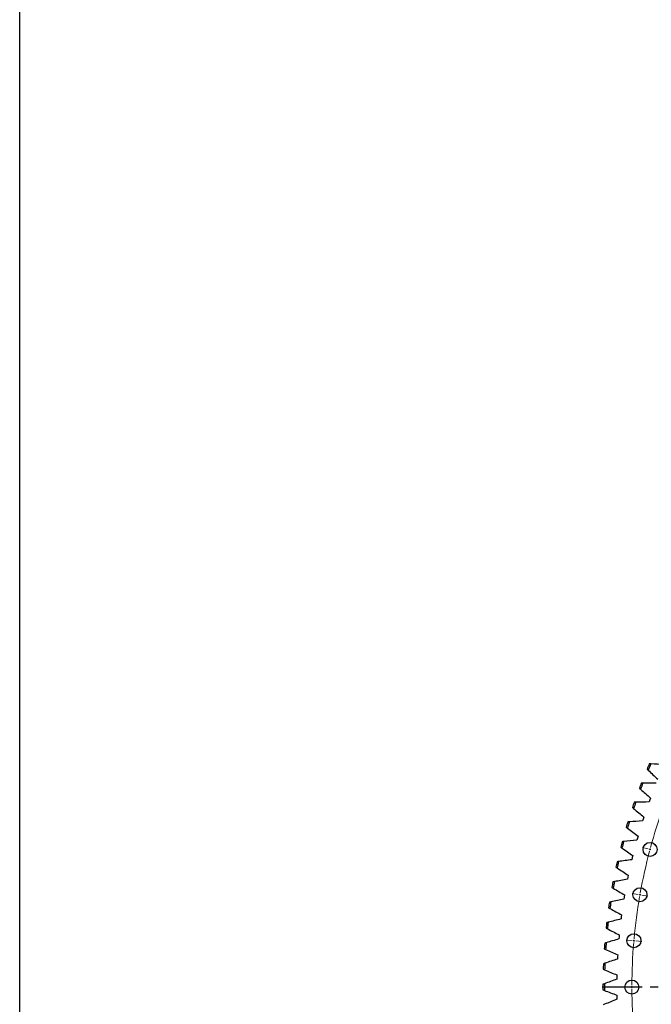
# Model space of a CAD drawing. Header units: millimetres. Extents: x 477 to 15409, y 37490 to 48782.
# Tile 4 of 25: x 477 to 2239, y 40285 to 43030. Entities that reach past the tile are written whole.
import ezdxf

# ---------------------------------------------------------------- set-up
doc = ezdxf.new("R2010")
doc.units = ezdxf.units.MM
doc.header["$LTSCALE"] = 50
doc.linetypes.add('CENTER', pattern=[10.16, 6.35, -1.27, 1.27, -1.27])

msp = doc.modelspace()

# ---------------------------------------------------------------- linework, layer by layer
at = {"color": 7, "linetype": 'Continuous', "lineweight": 25}
for p, q in [((2236.2, 40860), (2234.2, 40854.6)), ((2234.2, 40854.6), (2232.3, 40849.1)), ((2216, 40801.5), (2214.3, 40796)), ((2217.8, 40807), (2216, 40801.5)), ((2199.8, 40747.9), (2198.2, 40742.3)), ((2201.4, 40753.4), (2199.8, 40747.9)), ((2185.5, 40693.7), (2184.2, 40688.1)), ((2186.9, 40699.3), (2185.5, 40693.7)), ((2173.3, 40639), (2172.1, 40633.3)), ((2174.4, 40644.6), (2173.3, 40639)), ((2163, 40583.9), (2162.1, 40578.2)), ((2164, 40589.6), (2163, 40583.9)), ((2154.8, 40528.4), (2154.1, 40522.7)), ((2155.6, 40534.1), (2154.8, 40528.4)), ((2148.6, 40472.7), (2148.1, 40467)), ((2149.2, 40478.4), (2148.6, 40472.7)), ((2144.9, 40422.6), (2144.5, 40416.8)), ((2144.5, 40416.8), (2144.2, 40411)), ((2142.6, 40366.6), (2142.5, 40360.8)), ((2142.5, 40360.8), (2142.4, 40355)), ((2142.4, 40310.5), (2142.5, 40304.7)), ((2142.5, 40304.7), (2142.6, 40299))]:
    msp.add_line(p, q, dxfattribs=at)
at = {"color": 0, "linetype": 'Continuous', "lineweight": 18}
for p, q in [((2230.1, 40718), (2213.6, 40722.4)), ((2234.9, 40716.7), (2232.5, 40717.4)), ((2234.9, 40716.7), (2237.3, 40716.1)), ((2202, 40591.2), (2185.2, 40594.2)), ((2206.9, 40590.4), (2204.4, 40590.8)), ((2206.9, 40590.4), (2209.3, 40589.9)), ((2211.8, 40589.5), (2228.5, 40586.5)), ((2185, 40462.5), (2168.1, 40464)), ((2190, 40462.1), (2187.5, 40462.3)), ((2190, 40462.1), (2192.5, 40461.8)), ((2195, 40461.6), (2211.9, 40460.1)), ((2179.3, 40332.8), (2162.3, 40332.8)), ((2184.3, 40332.8), (2181.8, 40332.8)), ((2184.3, 40332.8), (2186.8, 40332.8)), ((2189.3, 40332.8), (2206.3, 40332.8))]:
    msp.add_line(p, q, dxfattribs=at)
at = {"linetype": 'CENTER', "ltscale": 0.35}
msp.add_line((5235.4, 40332.8), (2100.3, 40332.8), dxfattribs=at)
msp.add_lwpolyline([(476.9, 48782), (15408.8, 48782), (15408.8, 37490.2), (476.9, 37490.2)], close=True)
at = {"color": 7, "linetype": 'Continuous', "lineweight": 25}
for centre in [(2234.9, 40716.7), (2206.9, 40590.4), (2190, 40462.1), (2184.3, 40332.8)]:
    msp.add_circle(centre, 19.5, dxfattribs=at)
for radius, start, end in [(1564.2, 156.5556, 157.1287), (1560.2, 156.4996, 157.1846), (1564.2, 158.6608, 159.2339), (1560.2, 158.6048, 159.2899), (1564.2, 160.7661, 161.3392), (1560.2, 160.7101, 161.3952), (1564.2, 162.8713, 163.4444), (1560.2, 162.8154, 163.5004), (1564.2, 164.9766, 165.5497), (1560.2, 164.9206, 165.6057), (1564.2, 167.0819, 167.655), (1560.2, 167.0259, 167.711), (1564.2, 169.1871, 169.7602), (1560.2, 169.1311, 169.8162), (1564.2, 171.2924, 171.8655), (1560.2, 171.2364, 171.9215), (1564.2, 173.3977, 173.9708), (1560.2, 173.3417, 174.0268), (1564.2, 175.5029, 176.076), (1560.2, 175.4469, 176.132), (1564.2, 177.6082, 178.1813), (1560.2, 177.5522, 178.2373), (1564.2, 179.7135, 180.2865), (1560.2, 179.6575, 180.3425)]:
    msp.add_arc((3667.8, 40332.8), radius, start, end, dxfattribs=at)
at = {"color": 0, "linetype": 'Continuous', "lineweight": 18}
for start, end in [(160.1931, 164.8069), (165.1931, 169.8069), (165, 165.0966), (164.9034, 165), (170.1931, 174.8069), (170, 170.0966), (169.9034, 170), (175.1931, 179.8069), (175, 175.0966), (174.9034, 175), (179.9034, 180), (180, 180.0966), (180.1931, 184.8069)]:
    msp.add_arc((3667.8, 40332.8), 1483.5, start, end, dxfattribs=at)
at = {"color": 7, "linetype": 'Continuous', "lineweight": 25}
for points in [[(2226.6, 40940.7), (2227.6, 40939.7), (2228.7, 40938.7), (2229.7, 40937.7)], [(2237, 40954.9), (2235.6, 40955), (2234.2, 40955), (2232.8, 40955.1)], [(2274.1, 40953.1), (2261.7, 40953.7), (2249.4, 40954.3), (2237, 40954.9)], [(2229.7, 40937.7), (2238.6, 40929.2), (2247.6, 40920.7), (2256.6, 40912.2)], [(2205.3, 40887.3), (2206.3, 40886.4), (2207.4, 40885.5), (2208.5, 40884.5)], [(2208.5, 40884.5), (2217.7, 40876.3), (2227, 40868.1), (2236.2, 40860)], [(2215.2, 40901.9), (2213.7, 40901.9), (2212.3, 40901.9), (2210.9, 40901.9)], [(2252.2, 40901.5), (2239.9, 40901.7), (2227.5, 40901.8), (2215.2, 40901.9)], [(2185.9, 40833.2), (2187, 40832.3), (2188.1, 40831.4), (2189.2, 40830.5)], [(2189.2, 40830.5), (2198.7, 40822.7), (2208.3, 40814.8), (2217.8, 40807)], [(2195.2, 40848.2), (2193.8, 40848.1), (2192.4, 40848.1), (2190.9, 40848)], [(2232.3, 40849.1), (2219.9, 40848.8), (2207.6, 40848.5), (2195.2, 40848.2)], [(2168.5, 40778.5), (2169.6, 40777.6), (2170.7, 40776.7), (2171.9, 40775.9)], [(2171.9, 40775.9), (2181.7, 40768.4), (2191.5, 40760.9), (2201.4, 40753.4)], [(2177.3, 40793.7), (2175.9, 40793.6), (2174.4, 40793.5), (2173, 40793.4)], [(2214.3, 40796), (2202, 40795.3), (2189.6, 40794.5), (2177.3, 40793.7)], [(2153.1, 40723.1), (2154.3, 40722.3), (2155.5, 40721.4), (2156.6, 40720.6)], [(2156.6, 40720.6), (2166.7, 40713.5), (2176.8, 40706.4), (2186.9, 40699.3)], [(2161.4, 40738.7), (2159.9, 40738.5), (2158.5, 40738.4), (2157.1, 40738.2)], [(2198.2, 40742.3), (2186, 40741.1), (2173.7, 40739.9), (2161.4, 40738.7)], [(2139.8, 40667.2), (2141, 40666.4), (2142.2, 40665.6), (2143.4, 40664.8)], [(2147.5, 40683), (2146.1, 40682.8), (2144.6, 40682.6), (2143.2, 40682.4)], [(2143.4, 40664.8), (2153.7, 40658.1), (2164.1, 40651.3), (2174.4, 40644.6)], [(2184.2, 40688.1), (2172, 40686.4), (2159.7, 40684.7), (2147.5, 40683)], [(2128.6, 40610.8), (2129.8, 40610.1), (2131, 40609.3), (2132.2, 40608.6)], [(2135.6, 40626.9), (2134.2, 40626.7), (2132.8, 40626.5), (2131.4, 40626.2)], [(2172.1, 40633.3), (2160, 40631.2), (2147.8, 40629.1), (2135.6, 40626.9)], [(2132.2, 40608.6), (2142.8, 40602.2), (2153.4, 40595.9), (2164, 40589.6)], [(2125.9, 40570.5), (2124.5, 40570.2), (2123.1, 40569.9), (2121.7, 40569.6)], [(2162.1, 40578.2), (2150, 40575.6), (2137.9, 40573.1), (2125.9, 40570.5)], [(2119.4, 40554.1), (2120.6, 40553.4), (2121.9, 40552.7), (2123.1, 40552)], [(2123.1, 40552), (2133.9, 40546), (2144.8, 40540.1), (2155.6, 40534.1)], [(2118.2, 40513.7), (2116.8, 40513.3), (2115.4, 40513), (2114, 40512.6)], [(2154.1, 40522.7), (2142.1, 40519.7), (2130.1, 40516.7), (2118.2, 40513.7)], [(2112.3, 40497.1), (2113.6, 40496.4), (2114.8, 40495.8), (2116.1, 40495.1)], [(2116.1, 40495.1), (2127.1, 40489.5), (2138.2, 40484), (2149.2, 40478.4)], [(2112.6, 40456.6), (2111.2, 40456.2), (2109.8, 40455.8), (2108.5, 40455.4)], [(2148.1, 40467), (2136.3, 40463.5), (2124.4, 40460.1), (2112.6, 40456.6)], [(2107.3, 40439.8), (2108.6, 40439.2), (2109.9, 40438.6), (2111.2, 40438)], [(2111.2, 40438), (2122.4, 40432.8), (2133.6, 40427.7), (2144.9, 40422.6)], [(2109.1, 40399.4), (2107.7, 40398.9), (2106.4, 40398.5), (2105, 40398)], [(2144.2, 40411), (2132.5, 40407.2), (2120.8, 40403.3), (2109.1, 40399.4)], [(2104.4, 40382.4), (2105.7, 40381.8), (2107.1, 40381.3), (2108.4, 40380.7)], [(2108.4, 40380.7), (2119.8, 40376), (2131.2, 40371.3), (2142.6, 40366.6)], [(2107.7, 40342.1), (2106.3, 40341.6), (2105, 40341.1), (2103.7, 40340.6)], [(2142.4, 40355), (2130.8, 40350.7), (2119.2, 40346.4), (2107.7, 40342.1)], [(2103.7, 40324.9), (2105, 40324.4), (2106.3, 40323.9), (2107.7, 40323.4)], [(2107.7, 40323.4), (2119.2, 40319.1), (2130.8, 40314.8), (2142.4, 40310.5)], [(2108.4, 40284.8), (2107.1, 40284.2), (2105.7, 40283.7), (2104.4, 40283.1)], [(2142.6, 40299), (2131.2, 40294.3), (2119.8, 40289.5), (2108.4, 40284.8)]]:
    msp.add_open_spline(points, degree=3, dxfattribs=at)

doc.saveas('drawing.dxf')
